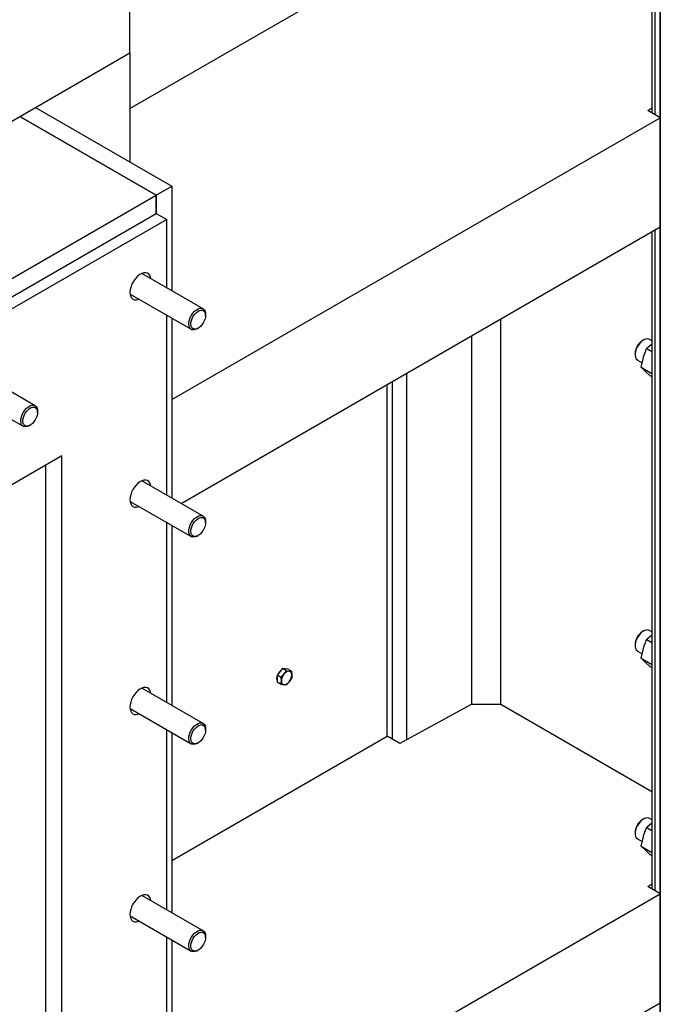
# Model space of a CAD drawing. Header units: millimetres. Extents: x 0 to 25230, y 0 to 17820.
# Tile 32 of 244: x 9004 to 9436, y 9153 to 9816. Entities that reach past the tile are written whole.
import ezdxf

# ---------------------------------------------------------------- set-up
doc = ezdxf.new("R2010")
doc.units = ezdxf.units.MM
doc.linetypes.add('SLD-Sólida', pattern=[0])
doc.layers.add('REFERÊNCIAS', color=9, linetype='SLD-Sólida')

msp = doc.modelspace()

# ---------------------------------------------------------------- linework, layer by layer
at = {"layer": 'REFERÊNCIAS', "linetype": 'SLD-Sólida', "lineweight": 25, "ltscale": 30}
for p, q in [((9435.51, 8680.88), (9435.51, 10246.19)), ((9429.9, 10243.23), (9429.9, 9753.06)), ((9431.95, 9751.88), (9431.95, 10244.42)), ((9435.51, 10011.9), (9435.51, 8822.14)), ((9078.42, 9793.51), (9078.42, 9867)), ((9078.42, 9755.95), (9251.66, 9855.96)), ((8215.75, 9295.5), (9078.42, 9793.51)), ((9014.78, 9756.78), (9078.42, 9793.51)), ((9078.42, 9793.51), (9078.42, 9720.04)), ((9014.78, 9756.78), (9106.7, 9703.71)), ((9427, 9754.74), (9429.9, 9756.51)), ((9435.51, 9749.83), (9427, 9754.74)), ((9096.09, 9697.59), (9004.17, 9750.65)), ((9004.17, 9750.65), (9096.09, 9697.59)), ((9106.7, 9560.01), (9435.51, 9749.83)), ((9435.51, 9749.83), (9435.51, 9676.34)), ((9096.09, 9697.59), (9106.7, 9703.71)), ((9106.7, 9703.71), (9106.7, 9633.28)), ((8381.92, 9285.3), (9096.09, 9697.59)), ((9096.09, 9685.34), (9096.09, 9697.59)), ((9096.09, 9697.59), (9096.09, 9685.34)), ((8381.92, 9273.05), (9096.09, 9685.34)), ((9096.09, 9685.34), (9103.17, 9681.26)), ((9103.17, 9681.26), (8388.99, 9268.97)), ((9103.17, 9635.32), (9103.17, 9681.26)), ((9112.87, 9490.09), (9435.51, 9676.34)), ((9429.9, 9673.1), (9429.9, 9230.48)), ((9431.95, 9229.29), (9431.95, 9674.29)), ((9127.67, 9621.17), (9086.49, 9644.95)), ((9078.49, 9631.09), (9119.67, 9607.32)), ((9103.17, 9495.69), (9103.17, 9616.85)), ((9129.33, 9616.7), (9129.33, 9617.51)), ((9106.7, 9614.81), (9106.7, 9493.65)), ((9328.02, 9354.6), (9328.02, 9614.29)), ((9123.67, 9607.71), (9124.38, 9608.12)), ((9308.56, 9354.6), (9308.56, 9603.05)), ((9424.19, 9600.08), (9423.48, 9599.67)), ((9429.9, 9597.33), (9426.36, 9594.39)), ((9429.9, 9599.49), (9428.19, 9600.47)), ((9418.54, 9591.1), (9418.54, 9590.28)), ((9426.36, 9594.39), (9429.9, 9592.35)), ((9420.19, 9586.62), (9423.32, 9584.81)), ((9422.6, 9581.77), (9424.13, 9588.28)), ((9014.53, 9555.86), (8973.35, 9579.64)), ((9264.95, 9331.07), (9264.95, 9577.88)), ((9422.6, 9581.77), (9429.9, 9577.56)), ((9422.6, 9581.77), (9425.23, 9579.21)), ((9425.23, 9579.21), (9428.56, 9576.24)), ((9428.56, 9576.24), (9429.9, 9575.46)), ((9251.66, 9333.37), (9251.66, 9570.21)), ((9255.21, 9331.32), (9255.21, 9572.26)), ((8965.35, 9565.78), (9006.53, 9542)), ((9016.19, 9551.38), (9016.19, 9552.2)), ((9010.54, 9542.4), (9011.24, 9542.81)), ((9032.45, 9522.04), (8459.7, 9191.39)), ((9032.45, 8653.18), (9032.45, 9522.04)), ((9021.85, 8659.3), (9021.85, 9515.91)), ((9127.67, 9481.55), (9086.49, 9505.32)), ((9078.49, 9491.46), (9119.67, 9467.69)), ((9103.17, 9356.06), (9103.17, 9477.22)), ((9129.33, 9477.07), (9129.33, 9477.88)), ((9106.7, 9475.18), (9106.7, 9354.02)), ((9123.67, 9468.09), (9124.38, 9468.49)), ((9424.19, 9404.11), (9423.48, 9403.7)), ((9429.9, 9403.52), (9428.19, 9404.5)), ((9429.9, 9401.36), (9426.36, 9398.42)), ((9426.36, 9398.42), (9429.9, 9396.38)), ((9418.54, 9395.13), (9418.54, 9394.31)), ((9420.19, 9390.65), (9423.32, 9388.84)), ((9422.6, 9385.8), (9424.13, 9392.31)), ((9422.6, 9385.8), (9429.9, 9381.59)), ((9422.6, 9385.8), (9425.23, 9383.24)), ((9181.09, 9378.84), (9179.33, 9376.64)), ((9183.74, 9377.31), (9181.09, 9378.84)), ((9182.86, 9378.68), (9181.09, 9378.84)), ((9182.11, 9375.03), (9183.74, 9377.31)), ((9184.63, 9378.52), (9182.86, 9378.68)), ((9183.74, 9377.31), (9185.65, 9377.07)), ((9187.27, 9377), (9184.63, 9378.52)), ((9185.65, 9377.07), (9187.27, 9377)), ((9187.27, 9377), (9187.42, 9374.55)), ((9425.23, 9383.24), (9428.56, 9380.27)), ((9428.56, 9380.27), (9429.9, 9379.5)), ((9179.33, 9376.64), (9177.56, 9374.44)), ((9180.2, 9372.91), (9177.56, 9374.44)), ((9177.56, 9374.44), (9177.56, 9372.08)), ((9177.56, 9372.08), (9177.56, 9369.73)), ((9180.2, 9372.91), (9182.11, 9375.03)), ((9180.35, 9370.47), (9180.2, 9372.91)), ((9187.27, 9372.28), (9185.65, 9370)), ((9127.67, 9341.92), (9086.49, 9365.69)), ((9180.2, 9368.2), (9177.56, 9369.73)), ((9182.11, 9367.96), (9180.2, 9368.2)), ((9183.74, 9367.88), (9182.11, 9367.96)), ((9185.65, 9370), (9183.74, 9367.88)), ((9078.49, 9351.84), (9119.67, 9328.06)), ((9308.24, 9354.6), (9260.16, 9328.47)), ((9328.02, 9354.6), (9308.24, 9354.6)), ((9429.9, 9295.79), (9328.02, 9354.6)), ((9103.17, 9216.44), (9103.17, 9337.59)), ((9129.33, 9337.44), (9129.33, 9338.25)), ((9106.7, 9335.55), (9106.7, 9214.39)), ((9106.7, 9249.69), (9251.66, 9333.37)), ((9260.16, 9328.47), (9251.66, 9333.37)), ((9123.67, 9328.46), (9124.38, 9328.87)), ((9424.19, 9277.54), (9423.48, 9277.13)), ((9429.9, 9276.95), (9428.19, 9277.94)), ((9429.9, 9274.8), (9426.36, 9271.86)), ((9426.36, 9271.86), (9429.9, 9269.81)), ((9418.54, 9268.56), (9418.54, 9267.75)), ((9420.19, 9264.08), (9423.32, 9262.28)), ((9422.6, 9259.24), (9424.13, 9265.75)), ((9422.6, 9259.24), (9429.9, 9255.03)), ((9422.6, 9259.24), (9425.23, 9256.67)), ((9425.23, 9256.67), (9428.56, 9253.7)), ((9428.56, 9253.7), (9429.9, 9252.93)), ((9427, 9232.15), (9429.9, 9233.93)), ((9435.51, 9227.24), (9427, 9232.15)), ((9127.67, 9202.29), (9086.49, 9226.06)), ((9106.7, 9037.43), (9435.51, 9227.24)), ((9435.51, 9227.24), (9435.51, 9153.75)), ((9078.49, 9212.21), (9119.67, 9188.43)), ((9103.17, 9076.81), (9103.17, 9197.96)), ((9129.33, 9197.81), (9129.33, 9198.63)), ((9106.7, 9195.92), (9106.7, 9074.77)), ((9123.67, 9188.83), (9124.38, 9189.24)), ((9106.7, 8963.94), (9435.51, 9153.75))]:
    msp.add_line(p, q, dxfattribs=at)
at = {"layer": 'REFERÊNCIAS', "linetype": 'SLD-Sólida', "lineweight": 25, "ltscale": 30, "flags": 128}
for points in [[(9092.49, 9641.49), (9092.27, 9642.51), (9091.77, 9643.66), (9091.05, 9644.55), (9090.12, 9645.13), (9089.02, 9645.4), (9087.8, 9645.34), (9086.49, 9644.95), (9085.15, 9644.25), (9083.82, 9643.26), (9082.55, 9642.02), (9081.39, 9640.57), (9080.37, 9638.97), (9079.54, 9637.27), (9078.92, 9635.53), (9078.54, 9633.83), (9078.42, 9632.21)], [(9078.42, 9632.21), (9078.54, 9630.74), (9078.92, 9629.46), (9079.54, 9628.44), (9080.37, 9627.7), (9081.39, 9627.27), (9082.55, 9627.17), (9083.82, 9627.39), (9084.49, 9627.63)], [(9123.67, 9607.71), (9123.57, 9607.66), (9122.36, 9607.13), (9121.2, 9606.94), (9120.17, 9607.09), (9119.29, 9607.58), (9118.63, 9608.38), (9118.19, 9609.45), (9118.02, 9610.75), (9118.11, 9612.21), (9118.46, 9613.76), (9119.05, 9615.34), (9119.86, 9616.87), (9120.84, 9618.27)], [(9121.9, 9617.36), (9122.92, 9618.46), (9124.01, 9619.32), (9125.12, 9619.92), (9126.19, 9620.2), (9127.17, 9620.17), (9128.01, 9619.82), (9128.67, 9619.17), (9129.11, 9618.25), (9129.31, 9617.11), (9129.27, 9615.81), (9128.99, 9614.41), (9128.47, 9612.98), (9127.75, 9611.59), (9126.85, 9610.32), (9125.84, 9609.22), (9124.75, 9608.35), (9123.64, 9607.76), (9122.57, 9607.47), (9121.59, 9607.51), (9120.75, 9607.86), (9120.09, 9608.51), (9119.65, 9609.42), (9119.44, 9610.56), (9119.48, 9611.86), (9119.77, 9613.27), (9120.29, 9614.7), (9121.01, 9616.08), (9121.9, 9617.36)], [(9120.84, 9618.27), (9121.96, 9619.49), (9123.16, 9620.46), (9124.38, 9621.14), (9125.57, 9621.5), (9126.68, 9621.52), (9127.64, 9621.19), (9128.41, 9620.55), (9128.96, 9619.61), (9129.27, 9618.42), (9129.33, 9617.51)], [(9428.19, 9600.47), (9427.85, 9600.64), (9426.84, 9600.85), (9425.71, 9600.71), (9424.5, 9600.24), (9423.28, 9599.46), (9422.1, 9598.4), (9421.02, 9597.12), (9420.09, 9595.67), (9419.34, 9594.11), (9418.83, 9592.54), (9418.57, 9591), (9418.57, 9589.59), (9418.83, 9588.36), (9419.34, 9587.38), (9420.09, 9586.68), (9420.19, 9586.62)], [(9007.71, 9552.96), (9008.83, 9554.17), (9010.02, 9555.14), (9011.25, 9555.83), (9012.44, 9556.18), (9013.54, 9556.2), (9014.5, 9555.88), (9015.27, 9555.24), (9015.83, 9554.3), (9016.13, 9553.11), (9016.19, 9552.2)], [(9010.54, 9542.4), (9010.43, 9542.34), (9009.22, 9541.82), (9008.07, 9541.63), (9007.03, 9541.78), (9006.16, 9542.27), (9005.49, 9543.07), (9005.06, 9544.14), (9004.88, 9545.43), (9004.97, 9546.89), (9005.32, 9548.45), (9005.91, 9550.03), (9006.72, 9551.55), (9007.71, 9552.96)], [(9008.77, 9552.05), (9009.78, 9553.14), (9010.87, 9554.01), (9011.98, 9554.6), (9013.05, 9554.89), (9014.03, 9554.86), (9014.87, 9554.51), (9015.53, 9553.86), (9015.97, 9552.94), (9016.18, 9551.8), (9016.14, 9550.5), (9015.85, 9549.1), (9015.33, 9547.67), (9014.61, 9546.28), (9013.72, 9545), (9012.7, 9543.91), (9011.61, 9543.04), (9010.5, 9542.45), (9009.43, 9542.16), (9008.45, 9542.19), (9007.61, 9542.54), (9006.95, 9543.19), (9006.51, 9544.11), (9006.31, 9545.25), (9006.35, 9546.55), (9006.63, 9547.95), (9007.15, 9549.38), (9007.87, 9550.77), (9008.77, 9552.05)], [(9092.49, 9501.86), (9092.27, 9502.88), (9091.77, 9504.03), (9091.05, 9504.92), (9090.12, 9505.5), (9089.02, 9505.77), (9087.8, 9505.71), (9086.49, 9505.32), (9085.15, 9504.62), (9083.82, 9503.63), (9082.55, 9502.39), (9081.39, 9500.94), (9080.37, 9499.34), (9079.54, 9497.64), (9078.92, 9495.91), (9078.54, 9494.2), (9078.42, 9492.58)], [(9078.42, 9492.58), (9078.54, 9491.11), (9078.92, 9489.84), (9079.54, 9488.81), (9080.37, 9488.07), (9081.39, 9487.64), (9082.55, 9487.54), (9083.82, 9487.76), (9084.49, 9488)], [(9123.67, 9468.09), (9123.57, 9468.03), (9122.36, 9467.5), (9121.2, 9467.31), (9120.17, 9467.47), (9119.29, 9467.95), (9118.63, 9468.75), (9118.19, 9469.82), (9118.02, 9471.12), (9118.11, 9472.58), (9118.46, 9474.13), (9119.05, 9475.71), (9119.86, 9477.24), (9120.84, 9478.64)], [(9121.9, 9477.73), (9122.92, 9478.83), (9124.01, 9479.7), (9125.12, 9480.29), (9126.19, 9480.57), (9127.17, 9480.54), (9128.01, 9480.19), (9128.67, 9479.54), (9129.11, 9478.62), (9129.31, 9477.49), (9129.27, 9476.18), (9128.99, 9474.78), (9128.47, 9473.35), (9127.75, 9471.96), (9126.85, 9470.69), (9125.84, 9469.59), (9124.75, 9468.72), (9123.64, 9468.13), (9122.57, 9467.84), (9121.59, 9467.88), (9120.75, 9468.23), (9120.09, 9468.88), (9119.65, 9469.79), (9119.44, 9470.93), (9119.48, 9472.24), (9119.77, 9473.64), (9120.29, 9475.07), (9121.01, 9476.46), (9121.9, 9477.73)], [(9120.84, 9478.64), (9121.96, 9479.86), (9123.16, 9480.83), (9124.38, 9481.51), (9125.57, 9481.87), (9126.68, 9481.89), (9127.64, 9481.57), (9128.41, 9480.92), (9128.96, 9479.98), (9129.27, 9478.79), (9129.33, 9477.88)], [(9428.19, 9404.5), (9427.85, 9404.67), (9426.84, 9404.88), (9425.71, 9404.74), (9424.5, 9404.27), (9423.28, 9403.49), (9422.1, 9402.43), (9421.02, 9401.15), (9420.09, 9399.7), (9419.34, 9398.14), (9418.83, 9396.57), (9418.57, 9395.03), (9418.57, 9393.62), (9418.83, 9392.39), (9419.34, 9391.41), (9420.09, 9390.71), (9420.19, 9390.65)], [(9182.16, 9378.74), (9182.99, 9378.72), (9183.22, 9378.65)], [(9177.41, 9372.17), (9177.54, 9373.34), (9177.56, 9373.41)], [(9177.56, 9371.09), (9177.54, 9371.14), (9177.41, 9372.17)], [(9092.49, 9362.23), (9092.27, 9363.25), (9091.77, 9364.4), (9091.05, 9365.29), (9090.12, 9365.88), (9089.02, 9366.14), (9087.8, 9366.08), (9086.49, 9365.7), (9085.15, 9364.99), (9083.82, 9364), (9082.55, 9362.76), (9081.39, 9361.32), (9080.37, 9359.71), (9079.54, 9358.01), (9078.92, 9356.28), (9078.54, 9354.57), (9078.42, 9352.95)], [(9078.42, 9352.95), (9078.54, 9351.48), (9078.92, 9350.21), (9079.54, 9349.18), (9080.37, 9348.44), (9081.39, 9348.01), (9082.55, 9347.91), (9083.82, 9348.13), (9084.49, 9348.37)], [(9123.67, 9328.46), (9123.57, 9328.4), (9122.36, 9327.88), (9121.2, 9327.69), (9120.17, 9327.84), (9119.29, 9328.32), (9118.63, 9329.12), (9118.19, 9330.19), (9118.02, 9331.49), (9118.11, 9332.95), (9118.46, 9334.5), (9119.05, 9336.08), (9119.86, 9337.61), (9120.84, 9339.01)], [(9121.9, 9338.1), (9122.92, 9339.2), (9124.01, 9340.07), (9125.12, 9340.66), (9126.19, 9340.95), (9127.17, 9340.91), (9128.01, 9340.56), (9128.67, 9339.91), (9129.11, 9339), (9129.31, 9337.86), (9129.27, 9336.55), (9128.99, 9335.15), (9128.47, 9333.72), (9127.75, 9332.33), (9126.85, 9331.06), (9125.84, 9329.96), (9124.75, 9329.09), (9123.64, 9328.5), (9122.57, 9328.22), (9121.59, 9328.25), (9120.75, 9328.6), (9120.09, 9329.25), (9119.65, 9330.17), (9119.44, 9331.3), (9119.48, 9332.61), (9119.77, 9334.01), (9120.29, 9335.44), (9121.01, 9336.83), (9121.9, 9338.1)], [(9120.84, 9339.01), (9121.96, 9340.23), (9123.16, 9341.2), (9124.38, 9341.88), (9125.57, 9342.24), (9126.68, 9342.26), (9127.64, 9341.94), (9128.41, 9341.29), (9128.96, 9340.35), (9129.27, 9339.16), (9129.33, 9338.25)], [(9428.19, 9277.94), (9427.85, 9278.1), (9426.84, 9278.31), (9425.71, 9278.18), (9424.5, 9277.71), (9423.28, 9276.93), (9422.1, 9275.87), (9421.02, 9274.58), (9420.09, 9273.13), (9419.34, 9271.58), (9418.83, 9270), (9418.57, 9268.47), (9418.57, 9267.06), (9418.83, 9265.83), (9419.34, 9264.84), (9420.09, 9264.15), (9420.19, 9264.08)], [(9092.49, 9222.6), (9092.27, 9223.62), (9091.77, 9224.77), (9091.05, 9225.66), (9090.12, 9226.25), (9089.02, 9226.52), (9087.8, 9226.45), (9086.49, 9226.07), (9085.15, 9225.37), (9083.82, 9224.38), (9082.55, 9223.14), (9081.39, 9221.69), (9080.37, 9220.08), (9079.54, 9218.38), (9078.92, 9216.65), (9078.54, 9214.94), (9078.42, 9213.32)], [(9078.42, 9213.32), (9078.54, 9211.85), (9078.92, 9210.58), (9079.54, 9209.55), (9080.37, 9208.81), (9081.39, 9208.38), (9082.55, 9208.28), (9083.82, 9208.51), (9084.49, 9208.74)], [(9123.67, 9188.83), (9123.57, 9188.77), (9122.36, 9188.25), (9121.2, 9188.06), (9120.17, 9188.21), (9119.29, 9188.7), (9118.63, 9189.49), (9118.19, 9190.56), (9118.02, 9191.86), (9118.11, 9193.32), (9118.46, 9194.88), (9119.05, 9196.45), (9119.86, 9197.98), (9120.84, 9199.38)], [(9121.9, 9198.47), (9122.92, 9199.57), (9124.01, 9200.44), (9125.12, 9201.03), (9126.19, 9201.32), (9127.17, 9201.28), (9128.01, 9200.93), (9128.67, 9200.28), (9129.11, 9199.37), (9129.31, 9198.23), (9129.27, 9196.93), (9128.99, 9195.52), (9128.47, 9194.09), (9127.75, 9192.71), (9126.85, 9191.43), (9125.84, 9190.33), (9124.75, 9189.47), (9123.64, 9188.87), (9122.57, 9188.59), (9121.59, 9188.62), (9120.75, 9188.97), (9120.09, 9189.62), (9119.65, 9190.54), (9119.44, 9191.68), (9119.48, 9192.98), (9119.77, 9194.38), (9120.29, 9195.81), (9121.01, 9197.2), (9121.9, 9198.47)], [(9120.84, 9199.38), (9121.96, 9200.6), (9123.16, 9201.57), (9124.38, 9202.25), (9125.57, 9202.61), (9126.68, 9202.63), (9127.64, 9202.31), (9128.41, 9201.66), (9128.96, 9200.72), (9129.27, 9199.53), (9129.33, 9198.63)]]:
    msp.add_lwpolyline(points, dxfattribs=at)
at = {"layer": 'REFERÊNCIAS', "linetype": 'SLD-Sólida', "lineweight": 25, "ltscale": 900}
for centre, radius, start, end in [((9429.21, 9590.65), 10.68, 122.40042, 177.60496), ((9429.21, 9394.68), 10.68, 122.40042, 177.60496), ((9185.23, 9371.79), 7.81, 129.22735, 153.18351), ((9185.92, 9372.51), 4.56, 93.42954, 146.56509), ((9185.25, 9374.91), 2.2, 350.74812, 79.45322), ((9182.52, 9370.12), 2.2, 170.74812, 259.45322), ((9188.01, 9370.12), 7.67, 140.22793, 177.36071), ((9179.75, 9374.91), 7.67, 320.22793, 357.36071), ((9181.84, 9372.51), 4.56, 273.42954, 326.56509), ((9429.21, 9268.12), 10.68, 122.40042, 177.60496)]:
    msp.add_arc(centre, radius, start, end, dxfattribs=at)
at = {"layer": 'REFERÊNCIAS', "linetype": 'SLD-Sólida', "lineweight": 25, "ltscale": 30}
for points, knots in [([(9424.13, 9588.28), (9424.64, 9589.84), (9425.32, 9591.92), (9426.15, 9593.89), (9426.36, 9594.39)], [0, 0, 0, 0, 0.748327, 1, 1, 1, 1]), ([(9424.13, 9392.31), (9424.64, 9393.87), (9425.32, 9395.95), (9426.15, 9397.92), (9426.36, 9398.42)], [0, 0, 0, 0, 0.748327, 1, 1, 1, 1]), ([(9180.2, 9368.2), (9180.22, 9368.38), (9180.31, 9369.12), (9180.33, 9369.89), (9180.35, 9370.47)], [0, 0, 0, 0, 0.251673, 1, 1, 1, 1]), ([(9187.42, 9374.55), (9187.4, 9373.97), (9187.38, 9373.2), (9187.29, 9372.47), (9187.27, 9372.28)], [0, 0, 0, 0, 0.748327, 1, 1, 1, 1]), ([(9424.13, 9265.75), (9424.64, 9267.31), (9425.32, 9269.39), (9426.15, 9271.36), (9426.36, 9271.86)], [0, 0, 0, 0, 0.748327, 1, 1, 1, 1])]:
    msp.add_open_spline(points, degree=3, knots=knots, dxfattribs=at)

doc.saveas('drawing.dxf')
